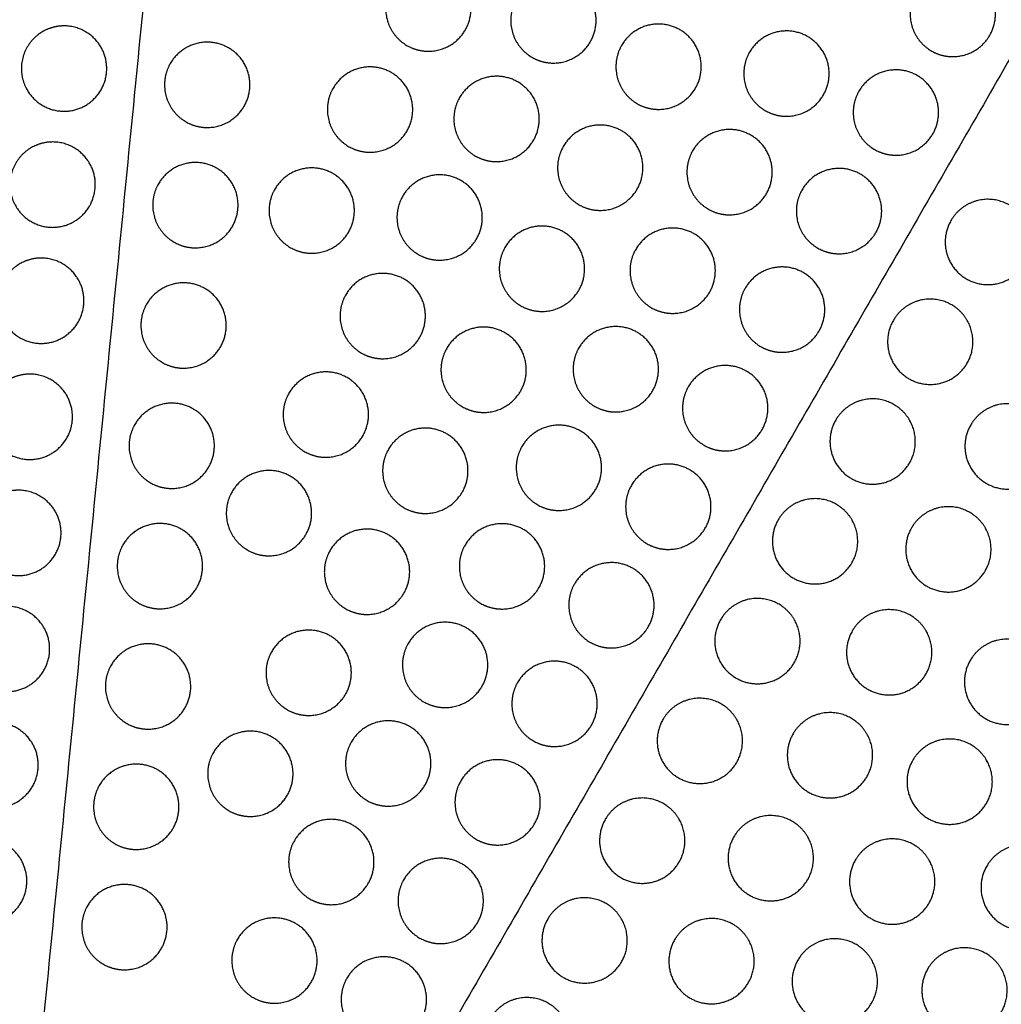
# Model space of a CAD drawing. Header units: millimetres. Extents: x -125 to 375, y 0 to 433.
# Tile 27 of 33: x 129 to 198, y 278 to 347. Entities that reach past the tile are written whole.
import ezdxf

# ---------------------------------------------------------------- set-up
doc = ezdxf.new("R2010")
doc.units = ezdxf.units.MM
doc.layers.add('Make2D$Visible$Curves', color=7, linetype='Continuous', true_color=0x000000)

msp = doc.modelspace()

# ---------------------------------------------------------------- linework, layer by layer
at = {"layer": 'Make2D$Visible$Curves', "color": 18, "lineweight": -3, "true_color": 0x000000}
for points in [[(250, 433.013), (187.5, 324.76), (125, 216.506)], [(141.875, 388.161), (133.437, 302.334), (125, 216.506)], [(282.095, 287.72), (203.547, 252.113), (125, 216.506)]]:
    msp.add_open_spline(points, degree=2, dxfattribs=at)
for points, weights, knots in [([(158.002, 345.01), (157.199, 345.01), (156.502, 345.412), (155.002, 346.278), (155.002, 348.01), (155.002, 348.814), (155.404, 349.51), (156.904, 352.109), (159.502, 350.609), (162.1, 349.109), (160.6, 346.51), (159.734, 345.01), (158.002, 345.01)], [0.868347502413, 0.900099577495, 1, 0.807007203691, 0.868347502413, 0.900099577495, 1, 0.707106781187, 1, 0.707106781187, 1, 0.807007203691, 0.868347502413], [16.048112, 16.048112, 16.048112, 18.106736, 18.106736, 21.596537, 21.596537, 23.206626, 23.206626, 29.242204, 29.242204, 35.277783, 35.277783, 39.254738, 39.254738, 39.254738]), ([(194.873, 344.63), (194.069, 344.63), (193.373, 345.032), (191.873, 345.898), (191.873, 347.63), (191.873, 348.434), (192.275, 349.13), (193.775, 351.728), (196.373, 350.228), (198.971, 348.728), (197.471, 346.13), (196.605, 344.63), (194.873, 344.63)], [0.868347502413, 0.900099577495, 1, 0.807007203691, 0.868347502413, 0.900099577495, 1, 0.707106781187, 1, 0.707106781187, 1, 0.807007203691, 0.868347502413], [16.048112, 16.048112, 16.048112, 18.106736, 18.106736, 21.596537, 21.596537, 23.206626, 23.206626, 29.242204, 29.242204, 35.277783, 35.277783, 39.254738, 39.254738, 39.254738]), ([(166.795, 344.179), (165.991, 344.179), (165.295, 344.581), (163.795, 345.447), (163.795, 347.179), (163.795, 347.983), (164.197, 348.679), (165.697, 351.277), (168.295, 349.777), (170.893, 348.277), (169.393, 345.679), (168.527, 344.179), (166.795, 344.179)], [0.868347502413, 0.900099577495, 1, 0.807007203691, 0.868347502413, 0.900099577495, 1, 0.707106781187, 1, 0.707106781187, 1, 0.807007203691, 0.868347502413], [16.048112, 16.048112, 16.048112, 18.106736, 18.106736, 21.596537, 21.596537, 23.206626, 23.206626, 29.242204, 29.242204, 35.277783, 35.277783, 39.254738, 39.254738, 39.254738]), ([(174.188, 340.923), (173.384, 340.923), (172.688, 341.325), (171.188, 342.191), (171.188, 343.923), (171.188, 344.727), (171.59, 345.423), (173.09, 348.021), (175.688, 346.521), (178.286, 345.021), (176.786, 342.423), (175.92, 340.923), (174.188, 340.923)], [0.868347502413, 0.900099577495, 1, 0.807007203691, 0.868347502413, 0.900099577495, 1, 0.707106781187, 1, 0.707106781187, 1, 0.807007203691, 0.868347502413], [16.048112, 16.048112, 16.048112, 18.106736, 18.106736, 21.596537, 21.596537, 23.206626, 23.206626, 29.242204, 29.242204, 35.277783, 35.277783, 39.254738, 39.254738, 39.254738]), ([(132.389, 346.792), (134.121, 346.792), (134.987, 345.292), (136.487, 342.694), (133.889, 341.194), (131.29, 339.694), (129.79, 342.292), (129.389, 342.988), (129.389, 343.792), (129.389, 345.524), (130.889, 346.39), (131.585, 346.792), (132.389, 346.792)], [0.868347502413, 0.807007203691, 1, 0.707106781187, 1, 0.707106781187, 1, 0.900099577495, 0.868347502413, 0.807007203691, 1, 0.900099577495, 0.868347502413], [5.529659, 5.529659, 5.529659, 9.49499, 9.49499, 15.512927, 15.512927, 21.530864, 21.530864, 23.139763, 23.139763, 26.616816, 26.616816, 28.669422, 28.669422, 28.669422]), ([(183.18, 340.438), (182.376, 340.438), (181.68, 340.84), (180.18, 341.706), (180.18, 343.438), (180.18, 344.242), (180.582, 344.938), (182.082, 347.536), (184.68, 346.036), (187.278, 344.536), (185.778, 341.938), (184.912, 340.438), (183.18, 340.438)], [0.868347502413, 0.900099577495, 1, 0.807007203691, 0.868347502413, 0.900099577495, 1, 0.707106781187, 1, 0.707106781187, 1, 0.807007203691, 0.868347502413], [16.048112, 16.048112, 16.048112, 18.106736, 18.106736, 21.596537, 21.596537, 23.206626, 23.206626, 29.242204, 29.242204, 35.277783, 35.277783, 39.254738, 39.254738, 39.254738]), ([(142.455, 339.649), (141.651, 339.649), (140.955, 340.051), (139.455, 340.917), (139.455, 342.649), (139.455, 343.453), (139.857, 344.149), (141.357, 346.747), (143.955, 345.247), (146.553, 343.747), (145.053, 341.149), (144.187, 339.649), (142.455, 339.649)], [0.868347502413, 0.900099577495, 1, 0.807007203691, 0.868347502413, 0.900099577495, 1, 0.707106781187, 1, 0.707106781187, 1, 0.807007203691, 0.868347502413], [16.048112, 16.048112, 16.048112, 18.106736, 18.106736, 21.596537, 21.596537, 23.206626, 23.206626, 29.242204, 29.242204, 35.277783, 35.277783, 39.254738, 39.254738, 39.254738]), ([(153.902, 337.909), (153.099, 337.909), (152.402, 338.311), (150.902, 339.177), (150.902, 340.909), (150.902, 341.713), (151.304, 342.409), (152.804, 345.007), (155.402, 343.507), (158, 342.007), (156.5, 339.409), (155.634, 337.909), (153.902, 337.909)], [0.868347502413, 0.900099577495, 1, 0.807007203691, 0.868347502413, 0.900099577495, 1, 0.707106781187, 1, 0.707106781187, 1, 0.807007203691, 0.868347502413], [16.048112, 16.048112, 16.048112, 18.106736, 18.106736, 21.596537, 21.596537, 23.206626, 23.206626, 29.242204, 29.242204, 35.277783, 35.277783, 39.254738, 39.254738, 39.254738]), ([(190.873, 337.702), (190.069, 337.702), (189.373, 338.103), (187.873, 338.969), (187.873, 340.702), (187.873, 341.505), (188.275, 342.202), (189.775, 344.8), (192.373, 343.3), (194.971, 341.8), (193.471, 339.202), (192.605, 337.702), (190.873, 337.702)], [0.868347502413, 0.900099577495, 1, 0.807007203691, 0.868347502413, 0.900099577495, 1, 0.707106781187, 1, 0.707106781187, 1, 0.807007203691, 0.868347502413], [16.048112, 16.048112, 16.048112, 18.106736, 18.106736, 21.596537, 21.596537, 23.206626, 23.206626, 29.242204, 29.242204, 35.277783, 35.277783, 39.254738, 39.254738, 39.254738]), ([(162.795, 337.251), (161.991, 337.251), (161.295, 337.653), (159.795, 338.519), (159.795, 340.251), (159.795, 341.055), (160.197, 341.751), (161.697, 344.349), (164.295, 342.849), (166.893, 341.349), (165.393, 338.751), (164.527, 337.251), (162.795, 337.251)], [0.868347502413, 0.900099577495, 1, 0.807007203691, 0.868347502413, 0.900099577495, 1, 0.707106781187, 1, 0.707106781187, 1, 0.807007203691, 0.868347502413], [16.048112, 16.048112, 16.048112, 18.106736, 18.106736, 21.596537, 21.596537, 23.206626, 23.206626, 29.242204, 29.242204, 35.277783, 35.277783, 39.254738, 39.254738, 39.254738]), ([(170.088, 333.822), (169.284, 333.822), (168.588, 334.223), (167.088, 335.09), (167.088, 336.822), (167.088, 337.625), (167.49, 338.322), (168.99, 340.92), (171.588, 339.42), (174.186, 337.92), (172.686, 335.322), (171.82, 333.822), (170.088, 333.822)], [0.868347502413, 0.900099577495, 1, 0.807007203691, 0.868347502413, 0.900099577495, 1, 0.707106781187, 1, 0.707106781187, 1, 0.807007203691, 0.868347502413], [16.048112, 16.048112, 16.048112, 18.106736, 18.106736, 21.596537, 21.596537, 23.206626, 23.206626, 29.242204, 29.242204, 35.277783, 35.277783, 39.254738, 39.254738, 39.254738]), ([(179.18, 333.51), (178.376, 333.51), (177.68, 333.912), (176.18, 334.778), (176.18, 336.51), (176.18, 337.314), (176.582, 338.01), (178.082, 340.608), (180.68, 339.108), (183.278, 337.608), (181.778, 335.01), (180.912, 333.51), (179.18, 333.51)], [0.868347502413, 0.900099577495, 1, 0.807007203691, 0.868347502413, 0.900099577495, 1, 0.707106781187, 1, 0.707106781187, 1, 0.807007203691, 0.868347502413], [16.048112, 16.048112, 16.048112, 18.106736, 18.106736, 21.596537, 21.596537, 23.206626, 23.206626, 29.242204, 29.242204, 35.277783, 35.277783, 39.254738, 39.254738, 39.254738]), ([(131.586, 338.631), (133.318, 338.631), (134.184, 337.131), (135.684, 334.533), (133.086, 333.033), (130.488, 331.533), (128.988, 334.131), (128.586, 334.828), (128.586, 335.631), (128.586, 337.364), (130.086, 338.23), (130.782, 338.631), (131.586, 338.631)], [0.868347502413, 0.807007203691, 1, 0.707106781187, 1, 0.707106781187, 1, 0.900099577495, 0.868347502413, 0.807007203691, 1, 0.900099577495, 0.868347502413], [5.529659, 5.529659, 5.529659, 9.49499, 9.49499, 15.512927, 15.512927, 21.530864, 21.530864, 23.139763, 23.139763, 26.616816, 26.616816, 28.669422, 28.669422, 28.669422]), ([(141.623, 331.19), (140.82, 331.19), (140.123, 331.592), (138.623, 332.458), (138.623, 334.19), (138.623, 334.994), (139.025, 335.69), (140.525, 338.288), (143.123, 336.788), (145.722, 335.288), (144.222, 332.69), (143.356, 331.19), (141.623, 331.19)], [0.868347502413, 0.900099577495, 1, 0.807007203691, 0.868347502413, 0.900099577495, 1, 0.707106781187, 1, 0.707106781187, 1, 0.807007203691, 0.868347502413], [16.048112, 16.048112, 16.048112, 18.106736, 18.106736, 21.596537, 21.596537, 23.206626, 23.206626, 29.242204, 29.242204, 35.277783, 35.277783, 39.254738, 39.254738, 39.254738]), ([(149.802, 330.808), (148.999, 330.808), (148.302, 331.21), (146.802, 332.076), (146.802, 333.808), (146.802, 334.611), (147.204, 335.308), (148.704, 337.906), (151.302, 336.406), (153.9, 334.906), (152.4, 332.308), (151.534, 330.808), (149.802, 330.808)], [0.868347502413, 0.900099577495, 1, 0.807007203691, 0.868347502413, 0.900099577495, 1, 0.707106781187, 1, 0.707106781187, 1, 0.807007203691, 0.868347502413], [16.048112, 16.048112, 16.048112, 18.106736, 18.106736, 21.596537, 21.596537, 23.206626, 23.206626, 29.242204, 29.242204, 35.277783, 35.277783, 39.254738, 39.254738, 39.254738]), ([(186.873, 330.773), (186.069, 330.773), (185.373, 331.175), (183.873, 332.041), (183.873, 333.773), (183.873, 334.577), (184.275, 335.273), (185.775, 337.871), (188.373, 336.371), (190.971, 334.871), (189.471, 332.273), (188.605, 330.773), (186.873, 330.773)], [0.868347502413, 0.900099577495, 1, 0.807007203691, 0.868347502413, 0.900099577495, 1, 0.707106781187, 1, 0.707106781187, 1, 0.807007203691, 0.868347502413], [16.048112, 16.048112, 16.048112, 18.106736, 18.106736, 21.596537, 21.596537, 23.206626, 23.206626, 29.242204, 29.242204, 35.277783, 35.277783, 39.254738, 39.254738, 39.254738]), ([(158.795, 330.323), (157.991, 330.323), (157.295, 330.725), (155.795, 331.591), (155.795, 333.323), (155.795, 334.127), (156.197, 334.823), (157.697, 337.421), (160.295, 335.921), (162.893, 334.421), (161.393, 331.823), (160.527, 330.323), (158.795, 330.323)], [0.868347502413, 0.900099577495, 1, 0.807007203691, 0.868347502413, 0.900099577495, 1, 0.707106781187, 1, 0.707106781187, 1, 0.807007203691, 0.868347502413], [16.048112, 16.048112, 16.048112, 18.106736, 18.106736, 21.596537, 21.596537, 23.206626, 23.206626, 29.242204, 29.242204, 35.277783, 35.277783, 39.254738, 39.254738, 39.254738]), ([(199.937, 333.101), (200.803, 331.601), (199.937, 330.101), (198.437, 327.503), (195.839, 329.003), (193.241, 330.503), (194.741, 333.101), (195.143, 333.797), (195.839, 334.199), (197.339, 335.065), (198.839, 334.199), (199.535, 333.797), (199.937, 333.101)], [0.868347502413, 0.807007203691, 1, 0.707106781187, 1, 0.707106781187, 1, 0.900099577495, 0.868347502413, 0.807007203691, 1, 0.900099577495, 0.868347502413], [5.529659, 5.529659, 5.529659, 9.49499, 9.49499, 15.512927, 15.512927, 21.530864, 21.530864, 23.139763, 23.139763, 26.616816, 26.616816, 28.669422, 28.669422, 28.669422]), ([(165.988, 326.72), (165.184, 326.72), (164.488, 327.122), (162.988, 327.988), (162.988, 329.72), (162.988, 330.524), (163.39, 331.22), (164.89, 333.818), (167.488, 332.318), (170.086, 330.818), (168.586, 328.22), (167.72, 326.72), (165.988, 326.72)], [0.868347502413, 0.900099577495, 1, 0.807007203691, 0.868347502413, 0.900099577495, 1, 0.707106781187, 1, 0.707106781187, 1, 0.807007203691, 0.868347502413], [16.048112, 16.048112, 16.048112, 18.106736, 18.106736, 21.596537, 21.596537, 23.206626, 23.206626, 29.242204, 29.242204, 35.277783, 35.277783, 39.254738, 39.254738, 39.254738]), ([(175.18, 326.582), (174.376, 326.582), (173.68, 326.984), (172.18, 327.85), (172.18, 329.582), (172.18, 330.386), (172.582, 331.082), (174.082, 333.68), (176.68, 332.18), (179.278, 330.68), (177.778, 328.082), (176.912, 326.582), (175.18, 326.582)], [0.868347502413, 0.900099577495, 1, 0.807007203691, 0.868347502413, 0.900099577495, 1, 0.707106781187, 1, 0.707106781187, 1, 0.807007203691, 0.868347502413], [16.048112, 16.048112, 16.048112, 18.106736, 18.106736, 21.596537, 21.596537, 23.206626, 23.206626, 29.242204, 29.242204, 35.277783, 35.277783, 39.254738, 39.254738, 39.254738]), ([(130.784, 330.471), (132.516, 330.471), (133.382, 328.971), (134.882, 326.373), (132.284, 324.873), (129.686, 323.373), (128.186, 325.971), (127.784, 326.667), (127.784, 327.471), (127.784, 329.203), (129.284, 330.069), (129.98, 330.471), (130.784, 330.471)], [0.868347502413, 0.807007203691, 1, 0.707106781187, 1, 0.707106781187, 1, 0.900099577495, 0.868347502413, 0.807007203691, 1, 0.900099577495, 0.868347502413], [5.529659, 5.529659, 5.529659, 9.49499, 9.49499, 15.512927, 15.512927, 21.530864, 21.530864, 23.139763, 23.139763, 26.616816, 26.616816, 28.669422, 28.669422, 28.669422]), ([(182.873, 323.845), (182.069, 323.845), (181.373, 324.247), (179.873, 325.113), (179.873, 326.845), (179.873, 327.649), (180.275, 328.345), (181.775, 330.943), (184.373, 329.443), (186.971, 327.943), (185.471, 325.345), (184.605, 323.845), (182.873, 323.845)], [0.868347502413, 0.900099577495, 1, 0.807007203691, 0.868347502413, 0.900099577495, 1, 0.707106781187, 1, 0.707106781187, 1, 0.807007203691, 0.868347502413], [16.048112, 16.048112, 16.048112, 18.106736, 18.106736, 21.596537, 21.596537, 23.206626, 23.206626, 29.242204, 29.242204, 35.277783, 35.277783, 39.254738, 39.254738, 39.254738]), ([(154.795, 323.395), (153.991, 323.395), (153.295, 323.796), (151.795, 324.662), (151.795, 326.395), (151.795, 327.198), (152.197, 327.895), (153.697, 330.493), (156.295, 328.993), (158.893, 327.493), (157.393, 324.895), (156.527, 323.395), (154.795, 323.395)], [0.868347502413, 0.900099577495, 1, 0.807007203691, 0.868347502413, 0.900099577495, 1, 0.707106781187, 1, 0.707106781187, 1, 0.807007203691, 0.868347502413], [16.048112, 16.048112, 16.048112, 18.106736, 18.106736, 21.596537, 21.596537, 23.206626, 23.206626, 29.242204, 29.242204, 35.277783, 35.277783, 39.254738, 39.254738, 39.254738]), ([(140.792, 322.731), (139.988, 322.731), (139.292, 323.133), (137.792, 323.999), (137.792, 325.731), (137.792, 326.535), (138.194, 327.231), (139.694, 329.829), (142.292, 328.329), (144.89, 326.829), (143.39, 324.231), (142.524, 322.731), (140.792, 322.731)], [0.868347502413, 0.900099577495, 1, 0.807007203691, 0.868347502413, 0.900099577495, 1, 0.707106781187, 1, 0.707106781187, 1, 0.807007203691, 0.868347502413], [16.048112, 16.048112, 16.048112, 18.106736, 18.106736, 21.596537, 21.596537, 23.206626, 23.206626, 29.242204, 29.242204, 35.277783, 35.277783, 39.254738, 39.254738, 39.254738]), ([(195.887, 326.086), (196.753, 324.586), (195.887, 323.086), (194.387, 320.488), (191.789, 321.988), (189.191, 323.488), (190.691, 326.086), (191.093, 326.783), (191.789, 327.185), (193.289, 328.051), (194.789, 327.185), (195.485, 326.783), (195.887, 326.086)], [0.868347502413, 0.807007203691, 1, 0.707106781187, 1, 0.707106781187, 1, 0.900099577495, 0.868347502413, 0.807007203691, 1, 0.900099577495, 0.868347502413], [5.529659, 5.529659, 5.529659, 9.49499, 9.49499, 15.512927, 15.512927, 21.530864, 21.530864, 23.139763, 23.139763, 26.616816, 26.616816, 28.669422, 28.669422, 28.669422]), ([(161.888, 319.619), (161.084, 319.619), (160.388, 320.021), (158.888, 320.887), (158.888, 322.619), (158.888, 323.423), (159.29, 324.119), (160.79, 326.717), (163.388, 325.217), (165.986, 323.717), (164.486, 321.119), (163.62, 319.619), (161.888, 319.619)], [0.868347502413, 0.900099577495, 1, 0.807007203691, 0.868347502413, 0.900099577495, 1, 0.707106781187, 1, 0.707106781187, 1, 0.807007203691, 0.868347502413], [16.048112, 16.048112, 16.048112, 18.106736, 18.106736, 21.596537, 21.596537, 23.206626, 23.206626, 29.242204, 29.242204, 35.277783, 35.277783, 39.254738, 39.254738, 39.254738]), ([(171.18, 319.653), (170.376, 319.653), (169.68, 320.055), (168.18, 320.921), (168.18, 322.653), (168.18, 323.457), (168.582, 324.153), (170.082, 326.752), (172.68, 325.252), (175.278, 323.752), (173.778, 321.153), (172.912, 319.653), (171.18, 319.653)], [0.868347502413, 0.900099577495, 1, 0.807007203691, 0.868347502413, 0.900099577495, 1, 0.707106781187, 1, 0.707106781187, 1, 0.807007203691, 0.868347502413], [16.048112, 16.048112, 16.048112, 18.106736, 18.106736, 21.596537, 21.596537, 23.206626, 23.206626, 29.242204, 29.242204, 35.277783, 35.277783, 39.254738, 39.254738, 39.254738]), ([(178.873, 316.917), (178.069, 316.917), (177.373, 317.319), (175.873, 318.185), (175.873, 319.917), (175.873, 320.721), (176.275, 321.417), (177.775, 324.015), (180.373, 322.515), (182.971, 321.015), (181.471, 318.417), (180.605, 316.917), (178.873, 316.917)], [0.868347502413, 0.900099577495, 1, 0.807007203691, 0.868347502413, 0.900099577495, 1, 0.707106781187, 1, 0.707106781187, 1, 0.807007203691, 0.868347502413], [16.048112, 16.048112, 16.048112, 18.106736, 18.106736, 21.596537, 21.596537, 23.206626, 23.206626, 29.242204, 29.242204, 35.277783, 35.277783, 39.254738, 39.254738, 39.254738]), ([(129.982, 322.31), (131.714, 322.31), (132.58, 320.81), (134.08, 318.212), (131.482, 316.712), (128.884, 315.212), (127.384, 317.81), (126.982, 318.506), (126.982, 319.31), (126.982, 321.042), (128.482, 321.908), (129.178, 322.31), (129.982, 322.31)], [0.868347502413, 0.807007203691, 1, 0.707106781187, 1, 0.707106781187, 1, 0.900099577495, 0.868347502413, 0.807007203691, 1, 0.900099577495, 0.868347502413], [5.529659, 5.529659, 5.529659, 9.49499, 9.49499, 15.512927, 15.512927, 21.530864, 21.530864, 23.139763, 23.139763, 26.616816, 26.616816, 28.669422, 28.669422, 28.669422]), ([(150.795, 316.466), (149.991, 316.466), (149.295, 316.868), (147.795, 317.734), (147.795, 319.466), (147.795, 320.27), (148.197, 320.966), (149.697, 323.564), (152.295, 322.064), (154.893, 320.564), (153.393, 317.966), (152.527, 316.466), (150.795, 316.466)], [0.868347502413, 0.900099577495, 1, 0.807007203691, 0.868347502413, 0.900099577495, 1, 0.707106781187, 1, 0.707106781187, 1, 0.807007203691, 0.868347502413], [16.048112, 16.048112, 16.048112, 18.106736, 18.106736, 21.596537, 21.596537, 23.206626, 23.206626, 29.242204, 29.242204, 35.277783, 35.277783, 39.254738, 39.254738, 39.254738]), ([(191.837, 319.072), (192.703, 317.572), (191.837, 316.072), (190.337, 313.474), (187.739, 314.974), (185.141, 316.474), (186.641, 319.072), (187.043, 319.768), (187.739, 320.17), (189.239, 321.036), (190.739, 320.17), (191.435, 319.768), (191.837, 319.072)], [0.868347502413, 0.807007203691, 1, 0.707106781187, 1, 0.707106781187, 1, 0.900099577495, 0.868347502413, 0.807007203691, 1, 0.900099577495, 0.868347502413], [5.529659, 5.529659, 5.529659, 9.49499, 9.49499, 15.512927, 15.512927, 21.530864, 21.530864, 23.139763, 23.139763, 26.616816, 26.616816, 28.669422, 28.669422, 28.669422]), ([(139.96, 314.272), (139.156, 314.272), (138.46, 314.674), (136.96, 315.54), (136.96, 317.272), (136.96, 318.076), (137.362, 318.772), (138.862, 321.37), (141.46, 319.87), (144.058, 318.37), (142.558, 315.772), (141.692, 314.272), (139.96, 314.272)], [0.868347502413, 0.900099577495, 1, 0.807007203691, 0.868347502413, 0.900099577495, 1, 0.707106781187, 1, 0.707106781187, 1, 0.807007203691, 0.868347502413], [16.048112, 16.048112, 16.048112, 18.106736, 18.106736, 21.596537, 21.596537, 23.206626, 23.206626, 29.242204, 29.242204, 35.277783, 35.277783, 39.254738, 39.254738, 39.254738]), ([(201.325, 318.731), (202.191, 317.231), (201.325, 315.731), (199.825, 313.133), (197.227, 314.633), (194.629, 316.133), (196.129, 318.731), (196.531, 319.427), (197.227, 319.829), (198.727, 320.695), (200.227, 319.829), (200.924, 319.427), (201.325, 318.731)], [0.868347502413, 0.807007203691, 1, 0.707106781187, 1, 0.707106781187, 1, 0.900099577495, 0.868347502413, 0.807007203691, 1, 0.900099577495, 0.868347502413], [5.529659, 5.529659, 5.529659, 9.49499, 9.49499, 15.512927, 15.512927, 21.530864, 21.530864, 23.139763, 23.139763, 26.616816, 26.616816, 28.669422, 28.669422, 28.669422]), ([(157.788, 312.517), (156.984, 312.517), (156.288, 312.919), (154.788, 313.785), (154.788, 315.517), (154.788, 316.321), (155.19, 317.017), (156.69, 319.615), (159.288, 318.115), (161.886, 316.615), (160.386, 314.017), (159.52, 312.517), (157.788, 312.517)], [0.868347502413, 0.900099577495, 1, 0.807007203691, 0.868347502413, 0.900099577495, 1, 0.707106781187, 1, 0.707106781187, 1, 0.807007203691, 0.868347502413], [16.048112, 16.048112, 16.048112, 18.106736, 18.106736, 21.596537, 21.596537, 23.206626, 23.206626, 29.242204, 29.242204, 35.277783, 35.277783, 39.254738, 39.254738, 39.254738]), ([(167.18, 312.725), (166.376, 312.725), (165.68, 313.127), (164.18, 313.993), (164.18, 315.725), (164.18, 316.529), (164.582, 317.225), (166.082, 319.823), (168.68, 318.323), (171.278, 316.823), (169.778, 314.225), (168.912, 312.725), (167.18, 312.725)], [0.868347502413, 0.900099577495, 1, 0.807007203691, 0.868347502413, 0.900099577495, 1, 0.707106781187, 1, 0.707106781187, 1, 0.807007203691, 0.868347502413], [16.048112, 16.048112, 16.048112, 18.106736, 18.106736, 21.596537, 21.596537, 23.206626, 23.206626, 29.242204, 29.242204, 35.277783, 35.277783, 39.254738, 39.254738, 39.254738]), ([(174.873, 309.989), (174.069, 309.989), (173.373, 310.391), (171.873, 311.257), (171.873, 312.989), (171.873, 313.793), (172.275, 314.489), (173.775, 317.087), (176.373, 315.587), (178.971, 314.087), (177.471, 311.489), (176.605, 309.989), (174.873, 309.989)], [0.868347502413, 0.900099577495, 1, 0.807007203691, 0.868347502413, 0.900099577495, 1, 0.707106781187, 1, 0.707106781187, 1, 0.807007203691, 0.868347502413], [16.048112, 16.048112, 16.048112, 18.106736, 18.106736, 21.596537, 21.596537, 23.206626, 23.206626, 29.242204, 29.242204, 35.277783, 35.277783, 39.254738, 39.254738, 39.254738]), ([(146.795, 309.538), (145.991, 309.538), (145.295, 309.94), (143.795, 310.806), (143.795, 312.538), (143.795, 313.342), (144.197, 314.038), (145.697, 316.636), (148.295, 315.136), (150.893, 313.636), (149.393, 311.038), (148.527, 309.538), (146.795, 309.538)], [0.868347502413, 0.900099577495, 1, 0.807007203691, 0.868347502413, 0.900099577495, 1, 0.707106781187, 1, 0.707106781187, 1, 0.807007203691, 0.868347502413], [16.048112, 16.048112, 16.048112, 18.106736, 18.106736, 21.596537, 21.596537, 23.206626, 23.206626, 29.242204, 29.242204, 35.277783, 35.277783, 39.254738, 39.254738, 39.254738]), ([(129.18, 314.149), (130.912, 314.149), (131.778, 312.649), (133.278, 310.051), (130.68, 308.551), (128.081, 307.051), (126.581, 309.649), (126.18, 310.346), (126.18, 311.149), (126.18, 312.882), (127.68, 313.748), (128.376, 314.149), (129.18, 314.149)], [0.868347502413, 0.807007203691, 1, 0.707106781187, 1, 0.707106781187, 1, 0.900099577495, 0.868347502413, 0.807007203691, 1, 0.900099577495, 0.868347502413], [5.529659, 5.529659, 5.529659, 9.49499, 9.49499, 15.512927, 15.512927, 21.530864, 21.530864, 23.139763, 23.139763, 26.616816, 26.616816, 28.669422, 28.669422, 28.669422]), ([(187.787, 312.057), (188.653, 310.557), (187.787, 309.057), (186.287, 306.459), (183.689, 307.959), (181.091, 309.459), (182.591, 312.057), (182.993, 312.753), (183.689, 313.155), (185.189, 314.021), (186.689, 313.155), (187.385, 312.753), (187.787, 312.057)], [0.868347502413, 0.807007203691, 1, 0.707106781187, 1, 0.707106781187, 1, 0.900099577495, 0.868347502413, 0.807007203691, 1, 0.900099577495, 0.868347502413], [5.529659, 5.529659, 5.529659, 9.49499, 9.49499, 15.512927, 15.512927, 21.530864, 21.530864, 23.139763, 23.139763, 26.616816, 26.616816, 28.669422, 28.669422, 28.669422]), ([(197.162, 311.493), (198.028, 309.993), (197.162, 308.493), (195.662, 305.895), (193.064, 307.395), (190.466, 308.895), (191.966, 311.493), (192.368, 312.189), (193.064, 312.591), (194.564, 313.457), (196.064, 312.591), (196.761, 312.189), (197.162, 311.493)], [0.868347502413, 0.807007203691, 1, 0.707106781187, 1, 0.707106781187, 1, 0.900099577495, 0.868347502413, 0.807007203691, 1, 0.900099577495, 0.868347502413], [5.529659, 5.529659, 5.529659, 9.49499, 9.49499, 15.512927, 15.512927, 21.530864, 21.530864, 23.139763, 23.139763, 26.616816, 26.616816, 28.669422, 28.669422, 28.669422]), ([(139.129, 305.813), (138.325, 305.813), (137.629, 306.214), (136.129, 307.08), (136.129, 308.813), (136.129, 309.616), (136.531, 310.313), (138.031, 312.911), (140.629, 311.411), (143.227, 309.911), (141.727, 307.313), (140.861, 305.813), (139.129, 305.813)], [0.868347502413, 0.900099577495, 1, 0.807007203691, 0.868347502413, 0.900099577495, 1, 0.707106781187, 1, 0.707106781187, 1, 0.807007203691, 0.868347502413], [16.048112, 16.048112, 16.048112, 18.106736, 18.106736, 21.596537, 21.596537, 23.206626, 23.206626, 29.242204, 29.242204, 35.277783, 35.277783, 39.254738, 39.254738, 39.254738]), ([(163.18, 305.797), (162.376, 305.797), (161.68, 306.199), (160.18, 307.065), (160.18, 308.797), (160.18, 309.601), (160.582, 310.297), (162.082, 312.895), (164.68, 311.395), (167.278, 309.895), (165.778, 307.297), (164.912, 305.797), (163.18, 305.797)], [0.868347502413, 0.900099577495, 1, 0.807007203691, 0.868347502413, 0.900099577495, 1, 0.707106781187, 1, 0.707106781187, 1, 0.807007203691, 0.868347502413], [16.048112, 16.048112, 16.048112, 18.106736, 18.106736, 21.596537, 21.596537, 23.206626, 23.206626, 29.242204, 29.242204, 35.277783, 35.277783, 39.254738, 39.254738, 39.254738]), ([(153.688, 305.416), (152.884, 305.416), (152.188, 305.818), (150.688, 306.684), (150.688, 308.416), (150.688, 309.22), (151.09, 309.916), (152.59, 312.514), (155.188, 311.014), (157.786, 309.514), (156.286, 306.916), (155.42, 305.416), (153.688, 305.416)], [0.868347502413, 0.900099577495, 1, 0.807007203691, 0.868347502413, 0.900099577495, 1, 0.707106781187, 1, 0.707106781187, 1, 0.807007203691, 0.868347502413], [16.048112, 16.048112, 16.048112, 18.106736, 18.106736, 21.596537, 21.596537, 23.206626, 23.206626, 29.242204, 29.242204, 35.277783, 35.277783, 39.254738, 39.254738, 39.254738]), ([(170.873, 303.06), (170.069, 303.06), (169.373, 303.462), (167.873, 304.328), (167.873, 306.06), (167.873, 306.864), (168.275, 307.56), (169.775, 310.159), (172.373, 308.659), (174.971, 307.159), (173.471, 304.56), (172.605, 303.06), (170.873, 303.06)], [0.868347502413, 0.900099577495, 1, 0.807007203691, 0.868347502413, 0.900099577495, 1, 0.707106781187, 1, 0.707106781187, 1, 0.807007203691, 0.868347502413], [16.048112, 16.048112, 16.048112, 18.106736, 18.106736, 21.596537, 21.596537, 23.206626, 23.206626, 29.242204, 29.242204, 35.277783, 35.277783, 39.254738, 39.254738, 39.254738]), ([(128.377, 305.989), (130.109, 305.989), (130.975, 304.489), (132.475, 301.891), (129.877, 300.391), (127.279, 298.891), (125.779, 301.489), (125.377, 302.185), (125.377, 302.989), (125.377, 304.721), (126.877, 305.587), (127.573, 305.989), (128.377, 305.989)], [0.868347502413, 0.807007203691, 1, 0.707106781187, 1, 0.707106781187, 1, 0.900099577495, 0.868347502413, 0.807007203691, 1, 0.900099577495, 0.868347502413], [5.529659, 5.529659, 5.529659, 9.49499, 9.49499, 15.512927, 15.512927, 21.530864, 21.530864, 23.139763, 23.139763, 26.616816, 26.616816, 28.669422, 28.669422, 28.669422]), ([(183.737, 305.042), (184.603, 303.542), (183.737, 302.042), (182.237, 299.444), (179.639, 300.944), (177.041, 302.444), (178.541, 305.042), (178.943, 305.738), (179.639, 306.14), (181.139, 307.006), (182.639, 306.14), (183.335, 305.738), (183.737, 305.042)], [0.868347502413, 0.807007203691, 1, 0.707106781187, 1, 0.707106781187, 1, 0.900099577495, 0.868347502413, 0.807007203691, 1, 0.900099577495, 0.868347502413], [5.529659, 5.529659, 5.529659, 9.49499, 9.49499, 15.512927, 15.512927, 21.530864, 21.530864, 23.139763, 23.139763, 26.616816, 26.616816, 28.669422, 28.669422, 28.669422]), ([(192.999, 304.254), (193.865, 302.754), (192.999, 301.254), (191.499, 298.656), (188.901, 300.156), (186.303, 301.656), (187.803, 304.254), (188.205, 304.951), (188.901, 305.353), (190.401, 306.219), (191.901, 305.353), (192.597, 304.951), (192.999, 304.254)], [0.868347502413, 0.807007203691, 1, 0.707106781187, 1, 0.707106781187, 1, 0.900099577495, 0.868347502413, 0.807007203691, 1, 0.900099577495, 0.868347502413], [5.529659, 5.529659, 5.529659, 9.49499, 9.49499, 15.512927, 15.512927, 21.530864, 21.530864, 23.139763, 23.139763, 26.616816, 26.616816, 28.669422, 28.669422, 28.669422]), ([(159.18, 298.869), (158.376, 298.869), (157.68, 299.271), (156.18, 300.137), (156.18, 301.869), (156.18, 302.673), (156.582, 303.369), (158.082, 305.967), (160.68, 304.467), (163.278, 302.967), (161.778, 300.369), (160.912, 298.869), (159.18, 298.869)], [0.868347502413, 0.900099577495, 1, 0.807007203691, 0.868347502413, 0.900099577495, 1, 0.707106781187, 1, 0.707106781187, 1, 0.807007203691, 0.868347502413], [16.048112, 16.048112, 16.048112, 18.106736, 18.106736, 21.596537, 21.596537, 23.206626, 23.206626, 29.242204, 29.242204, 35.277783, 35.277783, 39.254738, 39.254738, 39.254738]), ([(149.588, 298.315), (148.784, 298.315), (148.088, 298.716), (146.588, 299.582), (146.588, 301.315), (146.588, 302.118), (146.99, 302.815), (148.49, 305.413), (151.088, 303.913), (153.686, 302.413), (152.186, 299.815), (151.32, 298.315), (149.588, 298.315)], [0.868347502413, 0.900099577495, 1, 0.807007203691, 0.868347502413, 0.900099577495, 1, 0.707106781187, 1, 0.707106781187, 1, 0.807007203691, 0.868347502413], [16.048112, 16.048112, 16.048112, 18.106736, 18.106736, 21.596537, 21.596537, 23.206626, 23.206626, 29.242204, 29.242204, 35.277783, 35.277783, 39.254738, 39.254738, 39.254738]), ([(138.297, 297.353), (137.493, 297.353), (136.797, 297.755), (135.297, 298.621), (135.297, 300.353), (135.297, 301.157), (135.699, 301.853), (137.199, 304.451), (139.797, 302.951), (142.395, 301.451), (140.895, 298.853), (140.029, 297.353), (138.297, 297.353)], [0.868347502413, 0.900099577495, 1, 0.807007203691, 0.868347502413, 0.900099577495, 1, 0.707106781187, 1, 0.707106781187, 1, 0.807007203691, 0.868347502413], [16.048112, 16.048112, 16.048112, 18.106736, 18.106736, 21.596537, 21.596537, 23.206626, 23.206626, 29.242204, 29.242204, 35.277783, 35.277783, 39.254738, 39.254738, 39.254738]), ([(201.29, 302.18), (202.156, 300.68), (201.29, 299.18), (199.79, 296.582), (197.192, 298.082), (194.593, 299.582), (196.093, 302.18), (196.495, 302.877), (197.192, 303.279), (198.692, 304.145), (200.192, 303.279), (200.888, 302.877), (201.29, 302.18)], [0.868347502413, 0.807007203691, 1, 0.707106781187, 1, 0.707106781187, 1, 0.900099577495, 0.868347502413, 0.807007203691, 1, 0.900099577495, 0.868347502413], [5.529659, 5.529659, 5.529659, 9.49499, 9.49499, 15.512927, 15.512927, 21.530864, 21.530864, 23.139763, 23.139763, 26.616816, 26.616816, 28.669422, 28.669422, 28.669422]), ([(166.873, 296.132), (166.069, 296.132), (165.373, 296.534), (163.873, 297.4), (163.873, 299.132), (163.873, 299.936), (164.275, 300.632), (165.775, 303.23), (168.373, 301.73), (170.971, 300.23), (169.471, 297.632), (168.605, 296.132), (166.873, 296.132)], [0.868347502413, 0.900099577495, 1, 0.807007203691, 0.868347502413, 0.900099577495, 1, 0.707106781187, 1, 0.707106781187, 1, 0.807007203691, 0.868347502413], [16.048112, 16.048112, 16.048112, 18.106736, 18.106736, 21.596537, 21.596537, 23.206626, 23.206626, 29.242204, 29.242204, 35.277783, 35.277783, 39.254738, 39.254738, 39.254738]), ([(179.687, 298.027), (180.553, 296.527), (179.687, 295.027), (178.187, 292.429), (175.589, 293.929), (172.991, 295.429), (174.491, 298.027), (174.893, 298.723), (175.589, 299.125), (177.089, 299.991), (178.589, 299.125), (179.285, 298.723), (179.687, 298.027)], [0.868347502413, 0.807007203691, 1, 0.707106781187, 1, 0.707106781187, 1, 0.900099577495, 0.868347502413, 0.807007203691, 1, 0.900099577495, 0.868347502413], [5.529659, 5.529659, 5.529659, 9.49499, 9.49499, 15.512927, 15.512927, 21.530864, 21.530864, 23.139763, 23.139763, 26.616816, 26.616816, 28.669422, 28.669422, 28.669422]), ([(188.836, 297.016), (189.702, 295.516), (188.836, 294.016), (187.336, 291.418), (184.738, 292.918), (182.14, 294.418), (183.64, 297.016), (184.042, 297.712), (184.738, 298.114), (186.238, 298.98), (187.738, 298.114), (188.434, 297.712), (188.836, 297.016)], [0.868347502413, 0.807007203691, 1, 0.707106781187, 1, 0.707106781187, 1, 0.900099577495, 0.868347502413, 0.807007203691, 1, 0.900099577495, 0.868347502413], [5.529659, 5.529659, 5.529659, 9.49499, 9.49499, 15.512927, 15.512927, 21.530864, 21.530864, 23.139763, 23.139763, 26.616816, 26.616816, 28.669422, 28.669422, 28.669422]), ([(127.575, 297.828), (129.307, 297.828), (130.173, 296.328), (131.673, 293.73), (129.075, 292.23), (126.477, 290.73), (124.977, 293.328), (124.575, 294.024), (124.575, 294.828), (124.575, 296.56), (126.075, 297.426), (126.771, 297.828), (127.575, 297.828)], [0.868347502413, 0.807007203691, 1, 0.707106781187, 1, 0.707106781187, 1, 0.900099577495, 0.868347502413, 0.807007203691, 1, 0.900099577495, 0.868347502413], [5.529659, 5.529659, 5.529659, 9.49499, 9.49499, 15.512927, 15.512927, 21.530864, 21.530864, 23.139763, 23.139763, 26.616816, 26.616816, 28.669422, 28.669422, 28.669422]), ([(155.18, 291.941), (154.376, 291.941), (153.68, 292.343), (152.18, 293.209), (152.18, 294.941), (152.18, 295.744), (152.582, 296.441), (154.082, 299.039), (156.68, 297.539), (159.278, 296.039), (157.778, 293.441), (156.912, 291.941), (155.18, 291.941)], [0.868347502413, 0.900099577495, 1, 0.807007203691, 0.868347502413, 0.900099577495, 1, 0.707106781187, 1, 0.707106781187, 1, 0.807007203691, 0.868347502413], [16.048112, 16.048112, 16.048112, 18.106736, 18.106736, 21.596537, 21.596537, 23.206626, 23.206626, 29.242204, 29.242204, 35.277783, 35.277783, 39.254738, 39.254738, 39.254738]), ([(145.488, 291.213), (144.684, 291.213), (143.988, 291.615), (142.488, 292.481), (142.488, 294.213), (142.488, 295.017), (142.89, 295.713), (144.39, 298.311), (146.988, 296.811), (149.586, 295.311), (148.086, 292.713), (147.22, 291.213), (145.488, 291.213)], [0.868347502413, 0.900099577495, 1, 0.807007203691, 0.868347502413, 0.900099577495, 1, 0.707106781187, 1, 0.707106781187, 1, 0.807007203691, 0.868347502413], [16.048112, 16.048112, 16.048112, 18.106736, 18.106736, 21.596537, 21.596537, 23.206626, 23.206626, 29.242204, 29.242204, 35.277783, 35.277783, 39.254738, 39.254738, 39.254738]), ([(197.251, 295.159), (198.117, 293.659), (197.251, 292.159), (195.751, 289.561), (193.153, 291.061), (190.555, 292.561), (192.055, 295.159), (192.457, 295.855), (193.153, 296.257), (194.653, 297.123), (196.153, 296.257), (196.849, 295.855), (197.251, 295.159)], [0.868347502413, 0.807007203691, 1, 0.707106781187, 1, 0.707106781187, 1, 0.900099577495, 0.868347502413, 0.807007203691, 1, 0.900099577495, 0.868347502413], [5.529659, 5.529659, 5.529659, 9.49499, 9.49499, 15.512927, 15.512927, 21.530864, 21.530864, 23.139763, 23.139763, 26.616816, 26.616816, 28.669422, 28.669422, 28.669422]), ([(137.465, 288.894), (136.662, 288.894), (135.965, 289.296), (134.465, 290.162), (134.465, 291.894), (134.465, 292.698), (134.867, 293.394), (136.367, 295.992), (138.965, 294.492), (141.564, 292.992), (140.064, 290.394), (139.197, 288.894), (137.465, 288.894)], [0.868347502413, 0.900099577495, 1, 0.807007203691, 0.868347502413, 0.900099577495, 1, 0.707106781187, 1, 0.707106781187, 1, 0.807007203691, 0.868347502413], [16.048112, 16.048112, 16.048112, 18.106736, 18.106736, 21.596537, 21.596537, 23.206626, 23.206626, 29.242204, 29.242204, 35.277783, 35.277783, 39.254738, 39.254738, 39.254738]), ([(162.873, 289.204), (162.069, 289.204), (161.373, 289.606), (159.873, 290.472), (159.873, 292.204), (159.873, 293.008), (160.275, 293.704), (161.775, 296.302), (164.373, 294.802), (166.971, 293.302), (165.471, 290.704), (164.605, 289.204), (162.873, 289.204)], [0.868347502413, 0.900099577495, 1, 0.807007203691, 0.868347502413, 0.900099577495, 1, 0.707106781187, 1, 0.707106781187, 1, 0.807007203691, 0.868347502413], [16.048112, 16.048112, 16.048112, 18.106736, 18.106736, 21.596537, 21.596537, 23.206626, 23.206626, 29.242204, 29.242204, 35.277783, 35.277783, 39.254738, 39.254738, 39.254738]), ([(175.637, 291.012), (176.503, 289.512), (175.637, 288.012), (174.137, 285.414), (171.539, 286.914), (168.941, 288.414), (170.441, 291.012), (170.843, 291.709), (171.539, 292.111), (173.039, 292.977), (174.539, 292.111), (175.235, 291.709), (175.637, 291.012)], [0.868347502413, 0.807007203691, 1, 0.707106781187, 1, 0.707106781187, 1, 0.900099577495, 0.868347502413, 0.807007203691, 1, 0.900099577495, 0.868347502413], [5.529659, 5.529659, 5.529659, 9.49499, 9.49499, 15.512927, 15.512927, 21.530864, 21.530864, 23.139763, 23.139763, 26.616816, 26.616816, 28.669422, 28.669422, 28.669422]), ([(151.18, 285.012), (150.376, 285.012), (149.68, 285.414), (148.18, 286.28), (148.18, 288.012), (148.18, 288.816), (148.582, 289.512), (150.082, 292.111), (152.68, 290.611), (155.278, 289.111), (153.778, 286.512), (152.912, 285.012), (151.18, 285.012)], [0.868347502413, 0.900099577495, 1, 0.807007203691, 0.868347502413, 0.900099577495, 1, 0.707106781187, 1, 0.707106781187, 1, 0.807007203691, 0.868347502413], [16.048112, 16.048112, 16.048112, 18.106736, 18.106736, 21.596537, 21.596537, 23.206626, 23.206626, 29.242204, 29.242204, 35.277783, 35.277783, 39.254738, 39.254738, 39.254738]), ([(184.673, 289.778), (185.539, 288.278), (184.673, 286.778), (183.173, 284.18), (180.575, 285.68), (177.977, 287.18), (179.477, 289.778), (179.879, 290.474), (180.575, 290.876), (182.075, 291.742), (183.575, 290.876), (184.271, 290.474), (184.673, 289.778)], [0.868347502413, 0.807007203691, 1, 0.707106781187, 1, 0.707106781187, 1, 0.900099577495, 0.868347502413, 0.807007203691, 1, 0.900099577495, 0.868347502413], [5.529659, 5.529659, 5.529659, 9.49499, 9.49499, 15.512927, 15.512927, 21.530864, 21.530864, 23.139763, 23.139763, 26.616816, 26.616816, 28.669422, 28.669422, 28.669422]), ([(126.773, 289.668), (128.505, 289.668), (129.371, 288.168), (130.871, 285.569), (128.273, 284.069), (125.675, 282.569), (124.175, 285.168), (123.773, 285.864), (123.773, 286.668), (123.773, 288.4), (125.273, 289.266), (125.969, 289.668), (126.773, 289.668)], [0.868347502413, 0.807007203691, 1, 0.707106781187, 1, 0.707106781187, 1, 0.900099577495, 0.868347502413, 0.807007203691, 1, 0.900099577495, 0.868347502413], [5.529659, 5.529659, 5.529659, 9.49499, 9.49499, 15.512927, 15.512927, 21.530864, 21.530864, 23.139763, 23.139763, 26.616816, 26.616816, 28.669422, 28.669422, 28.669422]), ([(193.213, 288.137), (194.079, 286.637), (193.213, 285.137), (191.713, 282.539), (189.115, 284.039), (186.517, 285.539), (188.017, 288.137), (188.419, 288.834), (189.115, 289.236), (190.615, 290.102), (192.115, 289.236), (192.811, 288.834), (193.213, 288.137)], [0.868347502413, 0.807007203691, 1, 0.707106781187, 1, 0.707106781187, 1, 0.900099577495, 0.868347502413, 0.807007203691, 1, 0.900099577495, 0.868347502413], [5.529659, 5.529659, 5.529659, 9.49499, 9.49499, 15.512927, 15.512927, 21.530864, 21.530864, 23.139763, 23.139763, 26.616816, 26.616816, 28.669422, 28.669422, 28.669422]), ([(202.455, 287.719), (203.321, 286.219), (202.455, 284.719), (200.955, 282.121), (198.357, 283.621), (195.759, 285.121), (197.259, 287.719), (197.661, 288.415), (198.357, 288.817), (199.857, 289.683), (201.357, 288.817), (202.053, 288.415), (202.455, 287.719)], [0.868347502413, 0.807007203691, 1, 0.707106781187, 1, 0.707106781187, 1, 0.900099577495, 0.868347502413, 0.807007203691, 1, 0.900099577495, 0.868347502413], [5.529659, 5.529659, 5.529659, 9.49499, 9.49499, 15.512927, 15.512927, 21.530864, 21.530864, 23.139763, 23.139763, 26.616816, 26.616816, 28.669422, 28.669422, 28.669422]), ([(158.873, 282.276), (158.069, 282.276), (157.373, 282.678), (155.873, 283.544), (155.873, 285.276), (155.873, 286.08), (156.275, 286.776), (157.775, 289.374), (160.373, 287.874), (162.971, 286.374), (161.471, 283.776), (160.605, 282.276), (158.873, 282.276)], [0.868347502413, 0.900099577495, 1, 0.807007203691, 0.868347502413, 0.900099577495, 1, 0.707106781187, 1, 0.707106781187, 1, 0.807007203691, 0.868347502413], [16.048112, 16.048112, 16.048112, 18.106736, 18.106736, 21.596537, 21.596537, 23.206626, 23.206626, 29.242204, 29.242204, 35.277783, 35.277783, 39.254738, 39.254738, 39.254738]), ([(136.634, 280.435), (135.83, 280.435), (135.134, 280.837), (133.634, 281.703), (133.634, 283.435), (133.634, 284.239), (134.036, 284.935), (135.536, 287.533), (138.134, 286.033), (140.732, 284.533), (139.232, 281.935), (138.366, 280.435), (136.634, 280.435)], [0.868347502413, 0.900099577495, 1, 0.807007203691, 0.868347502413, 0.900099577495, 1, 0.707106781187, 1, 0.707106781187, 1, 0.807007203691, 0.868347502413], [16.048112, 16.048112, 16.048112, 18.106736, 18.106736, 21.596537, 21.596537, 23.206626, 23.206626, 29.242204, 29.242204, 35.277783, 35.277783, 39.254738, 39.254738, 39.254738]), ([(171.587, 283.998), (172.453, 282.498), (171.587, 280.998), (170.087, 278.4), (167.489, 279.9), (164.891, 281.4), (166.391, 283.998), (166.793, 284.694), (167.489, 285.096), (168.989, 285.962), (170.489, 285.096), (171.185, 284.694), (171.587, 283.998)], [0.868347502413, 0.807007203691, 1, 0.707106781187, 1, 0.707106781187, 1, 0.900099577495, 0.868347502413, 0.807007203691, 1, 0.900099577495, 0.868347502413], [5.529659, 5.529659, 5.529659, 9.49499, 9.49499, 15.512927, 15.512927, 21.530864, 21.530864, 23.139763, 23.139763, 26.616816, 26.616816, 28.669422, 28.669422, 28.669422]), ([(147.18, 278.084), (146.376, 278.084), (145.68, 278.486), (144.18, 279.352), (144.18, 281.084), (144.18, 281.888), (144.582, 282.584), (146.082, 285.182), (148.68, 283.682), (151.278, 282.182), (149.778, 279.584), (148.912, 278.084), (147.18, 278.084)], [0.868347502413, 0.900099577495, 1, 0.807007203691, 0.868347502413, 0.900099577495, 1, 0.707106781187, 1, 0.707106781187, 1, 0.807007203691, 0.868347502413], [16.048112, 16.048112, 16.048112, 18.106736, 18.106736, 21.596537, 21.596537, 23.206626, 23.206626, 29.242204, 29.242204, 35.277783, 35.277783, 39.254738, 39.254738, 39.254738]), ([(180.51, 282.54), (181.376, 281.04), (180.51, 279.54), (179.01, 276.942), (176.412, 278.442), (173.814, 279.942), (175.314, 282.54), (175.716, 283.236), (176.412, 283.638), (177.912, 284.504), (179.412, 283.638), (180.108, 283.236), (180.51, 282.54)], [0.868347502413, 0.807007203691, 1, 0.707106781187, 1, 0.707106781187, 1, 0.900099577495, 0.868347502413, 0.807007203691, 1, 0.900099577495, 0.868347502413], [5.529659, 5.529659, 5.529659, 9.49499, 9.49499, 15.512927, 15.512927, 21.530864, 21.530864, 23.139763, 23.139763, 26.616816, 26.616816, 28.669422, 28.669422, 28.669422]), ([(189.174, 281.116), (190.041, 279.616), (189.174, 278.116), (187.674, 275.518), (185.076, 277.018), (182.478, 278.518), (183.978, 281.116), (184.38, 281.812), (185.076, 282.214), (186.576, 283.08), (188.076, 282.214), (188.773, 281.812), (189.174, 281.116)], [0.868347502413, 0.807007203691, 1, 0.707106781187, 1, 0.707106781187, 1, 0.900099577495, 0.868347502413, 0.807007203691, 1, 0.900099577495, 0.868347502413], [5.529659, 5.529659, 5.529659, 9.49499, 9.49499, 15.512927, 15.512927, 21.530864, 21.530864, 23.139763, 23.139763, 26.616816, 26.616816, 28.669422, 28.669422, 28.669422]), ([(198.295, 280.485), (199.161, 278.985), (198.295, 277.485), (196.795, 274.887), (194.197, 276.387), (191.599, 277.887), (193.099, 280.485), (193.501, 281.181), (194.197, 281.583), (195.697, 282.449), (197.197, 281.583), (197.893, 281.181), (198.295, 280.485)], [0.868347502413, 0.807007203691, 1, 0.707106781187, 1, 0.707106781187, 1, 0.900099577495, 0.868347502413, 0.807007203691, 1, 0.900099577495, 0.868347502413], [5.529659, 5.529659, 5.529659, 9.49499, 9.49499, 15.512927, 15.512927, 21.530864, 21.530864, 23.139763, 23.139763, 26.616816, 26.616816, 28.669422, 28.669422, 28.669422]), ([(154.873, 275.348), (154.069, 275.348), (153.373, 275.75), (151.873, 276.616), (151.873, 278.348), (151.873, 279.152), (152.275, 279.848), (153.775, 282.446), (156.373, 280.946), (158.971, 279.446), (157.471, 276.848), (156.605, 275.348), (154.873, 275.348)], [0.868347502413, 0.900099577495, 1, 0.807007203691, 0.868347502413, 0.900099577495, 1, 0.707106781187, 1, 0.707106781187, 1, 0.807007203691, 0.868347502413], [16.048112, 16.048112, 16.048112, 18.106736, 18.106736, 21.596537, 21.596537, 23.206626, 23.206626, 29.242204, 29.242204, 35.277783, 35.277783, 39.254738, 39.254738, 39.254738]), ([(167.537, 276.983), (168.403, 275.483), (167.537, 273.983), (166.037, 271.385), (163.439, 272.885), (160.841, 274.385), (162.341, 276.983), (162.743, 277.679), (163.439, 278.081), (164.939, 278.947), (166.439, 278.081), (167.135, 277.679), (167.537, 276.983)], [0.868347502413, 0.807007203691, 1, 0.707106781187, 1, 0.707106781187, 1, 0.900099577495, 0.868347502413, 0.807007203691, 1, 0.900099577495, 0.868347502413], [5.529659, 5.529659, 5.529659, 9.49499, 9.49499, 15.512927, 15.512927, 21.530864, 21.530864, 23.139763, 23.139763, 26.616816, 26.616816, 28.669422, 28.669422, 28.669422])]:
    msp.add_rational_spline(points, weights, degree=2, knots=knots, dxfattribs=at)
for points in [[(191.912, 318.934), (191.876, 319.004), (191.837, 319.072)], [(187.862, 311.919), (187.826, 311.989), (187.787, 312.057)], [(193.074, 304.116), (193.039, 304.186), (192.999, 304.254)], [(179.762, 297.889), (179.726, 297.959), (179.687, 298.027)], [(197.326, 295.021), (197.291, 295.091), (197.251, 295.159)], [(175.712, 290.874), (175.676, 290.944), (175.637, 291.012)], [(184.748, 289.64), (184.713, 289.71), (184.673, 289.778)], [(193.288, 287.999), (193.252, 288.069), (193.213, 288.137)]]:
    msp.add_rational_spline(points, [0.979325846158, 0.989269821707, 1], degree=2, dxfattribs=at)

doc.saveas('drawing.dxf')
